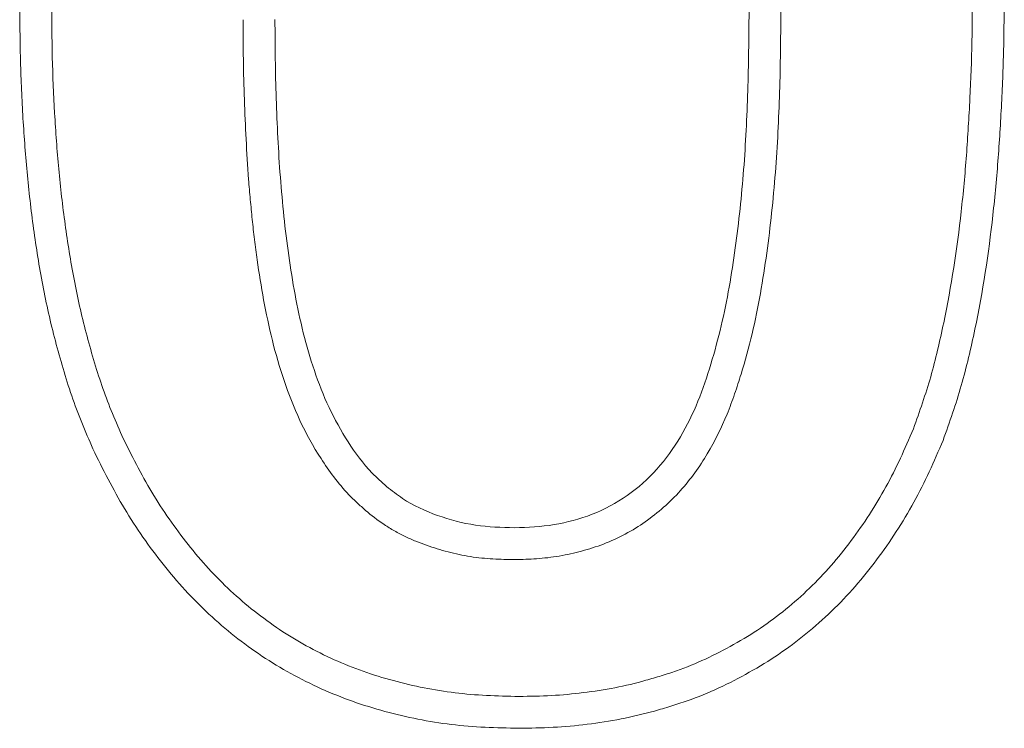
# Model space of a CAD drawing. Header units: metres. Extents: x 232680 to 233262, y 554200 to 554550.
# Tile 40 of 254: x 232746.66513 to 232746.67863, y 554425.78018 to 554425.7899. Entities that reach past the tile are written whole.
import ezdxf

# ---------------------------------------------------------------- set-up
doc = ezdxf.new("R2010")
doc.units = ezdxf.units.M
doc.layers.add('ACO tekst', color=251, linetype='Continuous', lineweight=9)

msp = doc.modelspace()

# ---------------------------------------------------------------- linework, layer by layer
at = {"layer": 'ACO tekst'}
for points, knots in [([(232746.678192, 554425.790385), (232746.67819, 554425.790121), (232746.678189, 554425.78986), (232746.678179, 554425.789341), (232746.67817, 554425.789082), (232746.678144, 554425.788561), (232746.678128, 554425.7883), (232746.67809, 554425.787782), (232746.678066, 554425.787525), (232746.67798, 554425.786754), (232746.677903, 554425.786245), (232746.677745, 554425.785493), (232746.677687, 554425.785243), (232746.677585, 554425.784883), (232746.677547, 554425.784765), (232746.677467, 554425.784529), (232746.677425, 554425.784411), (232746.677382, 554425.784291)], [0.0004611, 0.0004611, 0.0004611, 0.0004611, 0.125, 0.125, 0.25, 0.25, 0.375, 0.375, 0.5, 0.5, 0.75, 0.75, 0.875, 0.875, 0.9375, 0.9375, 0.9979929, 0.9979929, 0.9979929, 0.9979929]), ([(232746.678192, 554425.790385), (232746.67819, 554425.790121), (232746.678189, 554425.78986), (232746.678179, 554425.789341), (232746.67817, 554425.789082), (232746.678144, 554425.788561), (232746.678128, 554425.7883), (232746.67809, 554425.787782), (232746.678066, 554425.787525), (232746.67798, 554425.786754), (232746.677903, 554425.786245), (232746.677745, 554425.785493), (232746.677687, 554425.785243), (232746.677585, 554425.784883), (232746.677547, 554425.784765), (232746.677467, 554425.784529), (232746.677425, 554425.784411), (232746.677382, 554425.784291)], [0.0004611, 0.0004611, 0.0004611, 0.0004611, 0.125, 0.125, 0.25, 0.25, 0.375, 0.375, 0.5, 0.5, 0.75, 0.75, 0.875, 0.875, 0.9375, 0.9375, 0.9979929, 0.9979929, 0.9979929, 0.9979929]), ([(232746.678629, 554425.790385), (232746.678627, 554425.790121), (232746.678626, 554425.789857), (232746.678616, 554425.789328), (232746.678606, 554425.789064), (232746.67858, 554425.788536), (232746.678564, 554425.788272), (232746.678525, 554425.787745), (232746.678501, 554425.787482), (232746.678413, 554425.786694), (232746.678334, 554425.786171), (232746.678171, 554425.785395), (232746.678111, 554425.785137), (232746.678003, 554425.784756), (232746.677963, 554425.78463), (232746.677878, 554425.78438), (232746.677833, 554425.784256), (232746.677789, 554425.784131)], [0, 0, 0, 0, 0.125, 0.125, 0.25, 0.25, 0.375, 0.375, 0.5, 0.5, 0.75, 0.75, 0.875, 0.875, 0.9375, 0.9375, 1, 1, 1, 1]), ([(232746.678629, 554425.790385), (232746.678627, 554425.790121), (232746.678626, 554425.789857), (232746.678616, 554425.789328), (232746.678606, 554425.789064), (232746.67858, 554425.788536), (232746.678564, 554425.788272), (232746.678525, 554425.787745), (232746.678501, 554425.787482), (232746.678413, 554425.786694), (232746.678334, 554425.786171), (232746.678171, 554425.785395), (232746.678111, 554425.785137), (232746.678003, 554425.784756), (232746.677963, 554425.78463), (232746.677878, 554425.78438), (232746.677833, 554425.784256), (232746.677789, 554425.784131)], [0, 0, 0, 0, 0.125, 0.125, 0.25, 0.25, 0.375, 0.375, 0.5, 0.5, 0.75, 0.75, 0.875, 0.875, 0.9375, 0.9375, 1, 1, 1, 1]), ([(232746.666132, 554425.784014), (232746.666081, 554425.784134), (232746.666029, 554425.784254), (232746.66593, 554425.784496), (232746.665884, 554425.784619), (232746.665799, 554425.784866), (232746.66576, 554425.784991), (232746.665686, 554425.785242), (232746.665651, 554425.785368), (232746.665551, 554425.785747), (232746.665493, 554425.786002), (232746.665396, 554425.786516), (232746.665355, 554425.786774), (232746.665284, 554425.787292), (232746.665254, 554425.787552), (232746.665206, 554425.788073), (232746.665186, 554425.788334), (232746.665156, 554425.788856), (232746.665145, 554425.789117), (232746.665133, 554425.78964), (232746.665131, 554425.789901), (232746.665129, 554425.790162)], [0, 0, 0, 0, 0.0625, 0.0625, 0.125, 0.125, 0.1875, 0.1875, 0.25, 0.25, 0.375, 0.375, 0.5, 0.5, 0.625, 0.625, 0.75, 0.75, 0.875, 0.875, 1, 1, 1, 1]), ([(232746.666132, 554425.784014), (232746.666081, 554425.784134), (232746.666029, 554425.784254), (232746.66593, 554425.784496), (232746.665884, 554425.784619), (232746.665799, 554425.784866), (232746.66576, 554425.784991), (232746.665686, 554425.785242), (232746.665651, 554425.785368), (232746.665551, 554425.785747), (232746.665493, 554425.786002), (232746.665396, 554425.786516), (232746.665355, 554425.786774), (232746.665284, 554425.787292), (232746.665254, 554425.787552), (232746.665206, 554425.788073), (232746.665186, 554425.788334), (232746.665156, 554425.788856), (232746.665145, 554425.789117), (232746.665133, 554425.78964), (232746.665131, 554425.789901), (232746.665129, 554425.790162)], [0, 0, 0, 0, 0.0625, 0.0625, 0.125, 0.125, 0.1875, 0.1875, 0.25, 0.25, 0.375, 0.375, 0.5, 0.5, 0.625, 0.625, 0.75, 0.75, 0.875, 0.875, 1, 1, 1, 1]), ([(232746.666529, 554425.784197), (232746.666479, 554425.784314), (232746.66643, 554425.784428), (232746.666337, 554425.784655), (232746.666295, 554425.784768), (232746.666215, 554425.785), (232746.666178, 554425.785119), (232746.666106, 554425.785361), (232746.666072, 554425.785483), (232746.665976, 554425.785849), (232746.665921, 554425.786092), (232746.665827, 554425.786588), (232746.665787, 554425.786841), (232746.665717, 554425.787345), (232746.665688, 554425.787598), (232746.665641, 554425.788107), (232746.665622, 554425.788364), (232746.665592, 554425.788876), (232746.665582, 554425.789131), (232746.66557, 554425.789644), (232746.665568, 554425.789902), (232746.665565, 554425.790163)], [0.0017848, 0.0017848, 0.0017848, 0.0017848, 0.0625, 0.0625, 0.125, 0.125, 0.1875, 0.1875, 0.25, 0.25, 0.375, 0.375, 0.5, 0.5, 0.625, 0.625, 0.75, 0.75, 0.875, 0.875, 0.9994033, 0.9994033, 0.9994033, 0.9994033]), ([(232746.666529, 554425.784197), (232746.666479, 554425.784314), (232746.66643, 554425.784428), (232746.666337, 554425.784655), (232746.666295, 554425.784768), (232746.666215, 554425.785), (232746.666178, 554425.785119), (232746.666106, 554425.785361), (232746.666072, 554425.785483), (232746.665976, 554425.785849), (232746.665921, 554425.786092), (232746.665827, 554425.786588), (232746.665787, 554425.786841), (232746.665717, 554425.787345), (232746.665688, 554425.787598), (232746.665641, 554425.788107), (232746.665622, 554425.788364), (232746.665592, 554425.788876), (232746.665582, 554425.789131), (232746.66557, 554425.789644), (232746.665568, 554425.789902), (232746.665565, 554425.790163)], [0.0017848, 0.0017848, 0.0017848, 0.0017848, 0.0625, 0.0625, 0.125, 0.125, 0.1875, 0.1875, 0.25, 0.25, 0.375, 0.375, 0.5, 0.5, 0.625, 0.625, 0.75, 0.75, 0.875, 0.875, 0.9994033, 0.9994033, 0.9994033, 0.9994033]), ([(232746.671914, 554425.782932), (232746.672096, 554425.782938), (232746.672277, 554425.782945), (232746.672632, 554425.783005), (232746.672806, 554425.783052), (232746.673147, 554425.783182), (232746.673309, 554425.78327), (232746.673606, 554425.783479), (232746.673745, 554425.783601), (232746.674109, 554425.784009), (232746.674291, 554425.784333), (232746.674496, 554425.784834), (232746.674553, 554425.785005), (232746.674658, 554425.785351), (232746.674705, 554425.785525), (232746.67483, 554425.786054), (232746.674891, 554425.786412), (232746.674989, 554425.787126), (232746.675027, 554425.787485), (232746.675082, 554425.788203), (232746.6751, 554425.788563), (232746.675122, 554425.789284), (232746.675125, 554425.789645), (232746.675129, 554425.790006)], [0, 0, 0, 0, 0.0625, 0.0625, 0.125, 0.125, 0.1875, 0.1875, 0.25, 0.25, 0.375, 0.375, 0.4375, 0.4375, 0.5, 0.5, 0.625, 0.625, 0.75, 0.75, 0.875, 0.875, 1, 1, 1, 1]), ([(232746.671914, 554425.782932), (232746.672096, 554425.782938), (232746.672277, 554425.782945), (232746.672632, 554425.783005), (232746.672806, 554425.783052), (232746.673147, 554425.783182), (232746.673309, 554425.78327), (232746.673606, 554425.783479), (232746.673745, 554425.783601), (232746.674109, 554425.784009), (232746.674291, 554425.784333), (232746.674496, 554425.784834), (232746.674553, 554425.785005), (232746.674658, 554425.785351), (232746.674705, 554425.785525), (232746.67483, 554425.786054), (232746.674891, 554425.786412), (232746.674989, 554425.787126), (232746.675027, 554425.787485), (232746.675082, 554425.788203), (232746.6751, 554425.788563), (232746.675122, 554425.789284), (232746.675125, 554425.789645), (232746.675129, 554425.790006)], [0, 0, 0, 0, 0.0625, 0.0625, 0.125, 0.125, 0.1875, 0.1875, 0.25, 0.25, 0.375, 0.375, 0.4375, 0.4375, 0.5, 0.5, 0.625, 0.625, 0.75, 0.75, 0.875, 0.875, 1, 1, 1, 1]), ([(232746.671916, 554425.782495), (232746.67192, 554425.782495), (232746.671924, 554425.782495), (232746.671928, 554425.782495), (232746.672018, 554425.782498), (232746.672114, 554425.782501), (232746.672265, 554425.782512), (232746.672317, 554425.782516), (232746.672422, 554425.782528), (232746.672475, 554425.782536), (232746.672632, 554425.782562), (232746.672734, 554425.782586), (232746.672933, 554425.78264), (232746.673033, 554425.782671), (232746.673234, 554425.782748), (232746.673336, 554425.782794), (232746.673528, 554425.782897), (232746.673619, 554425.782954), (232746.673793, 554425.783076), (232746.673877, 554425.783142), (232746.674038, 554425.783284), (232746.674115, 554425.78336), (232746.674329, 554425.783599), (232746.674452, 554425.783771), (232746.674661, 554425.784123), (232746.67475, 554425.784303), (232746.674865, 554425.784582), (232746.674899, 554425.784675), (232746.674963, 554425.784859), (232746.674992, 554425.784949), (232746.675075, 554425.785221), (232746.675126, 554425.785405), (232746.675258, 554425.785962), (232746.67532, 554425.786331), (232746.675422, 554425.787067), (232746.675461, 554425.787435), (232746.675518, 554425.788173), (232746.675536, 554425.788541), (232746.675559, 554425.789275), (232746.675562, 554425.789641), (232746.675565, 554425.790002), (232746.675565, 554425.790003), (232746.675565, 554425.790004), (232746.675565, 554425.790005)], [-0.001354, -0.001354, -0.001354, -0.001354, 0, 0, 0, 0.03125, 0.03125, 0.046875, 0.046875, 0.0625, 0.0625, 0.09375, 0.09375, 0.125, 0.125, 0.15625, 0.15625, 0.1875, 0.1875, 0.21875, 0.21875, 0.25, 0.25, 0.3125, 0.3125, 0.375, 0.375, 0.40625, 0.40625, 0.4375, 0.4375, 0.5, 0.5, 0.625, 0.625, 0.75, 0.75, 0.875, 0.875, 1, 1, 1, 1.000261, 1.000261, 1.000261, 1.000261]), ([(232746.671916, 554425.782495), (232746.67192, 554425.782495), (232746.671924, 554425.782495), (232746.671928, 554425.782495), (232746.672018, 554425.782498), (232746.672114, 554425.782501), (232746.672265, 554425.782512), (232746.672317, 554425.782516), (232746.672422, 554425.782528), (232746.672475, 554425.782536), (232746.672632, 554425.782562), (232746.672734, 554425.782586), (232746.672933, 554425.78264), (232746.673033, 554425.782671), (232746.673234, 554425.782748), (232746.673336, 554425.782794), (232746.673528, 554425.782897), (232746.673619, 554425.782954), (232746.673793, 554425.783076), (232746.673877, 554425.783142), (232746.674038, 554425.783284), (232746.674115, 554425.78336), (232746.674329, 554425.783599), (232746.674452, 554425.783771), (232746.674661, 554425.784123), (232746.67475, 554425.784303), (232746.674865, 554425.784582), (232746.674899, 554425.784675), (232746.674963, 554425.784859), (232746.674992, 554425.784949), (232746.675075, 554425.785221), (232746.675126, 554425.785405), (232746.675258, 554425.785962), (232746.67532, 554425.786331), (232746.675422, 554425.787067), (232746.675461, 554425.787435), (232746.675518, 554425.788173), (232746.675536, 554425.788541), (232746.675559, 554425.789275), (232746.675562, 554425.789641), (232746.675565, 554425.790002), (232746.675565, 554425.790003), (232746.675565, 554425.790004), (232746.675565, 554425.790005)], [-0.001354, -0.001354, -0.001354, -0.001354, 0, 0, 0, 0.03125, 0.03125, 0.046875, 0.046875, 0.0625, 0.0625, 0.09375, 0.09375, 0.125, 0.125, 0.15625, 0.15625, 0.1875, 0.1875, 0.21875, 0.21875, 0.25, 0.25, 0.3125, 0.3125, 0.375, 0.375, 0.40625, 0.40625, 0.4375, 0.4375, 0.5, 0.5, 0.625, 0.625, 0.75, 0.75, 0.875, 0.875, 1, 1, 1, 1.000261, 1.000261, 1.000261, 1.000261]), ([(232746.668192, 554425.7899), (232746.668192, 554425.78972), (232746.668192, 554425.789538), (232746.668198, 554425.789171), (232746.668203, 554425.788988), (232746.668216, 554425.788623), (232746.668224, 554425.788442), (232746.668242, 554425.788078), (232746.668252, 554425.787895), (232746.668274, 554425.787617), (232746.668282, 554425.787525), (232746.668299, 554425.787342), (232746.668308, 554425.787252), (232746.668326, 554425.78707), (232746.668336, 554425.786978), (232746.668358, 554425.786793), (232746.66837, 554425.786699), (232746.668411, 554425.786422), (232746.66844, 554425.786243), (232746.668507, 554425.785874), (232746.668547, 554425.785687), (232746.668639, 554425.785318), (232746.668692, 554425.785134), (232746.668816, 554425.784767), (232746.668887, 554425.784583), (232746.669056, 554425.784223), (232746.669152, 554425.784049), (232746.669314, 554425.783796), (232746.669372, 554425.783711), (232746.669499, 554425.783546), (232746.669568, 554425.783464), (232746.669679, 554425.783347), (232746.669717, 554425.78331), (232746.669794, 554425.783239), (232746.669832, 554425.783204), (232746.66995, 554425.783104), (232746.670035, 554425.783038), (232746.670172, 554425.782946), (232746.670219, 554425.782917), (232746.670316, 554425.782862), (232746.670365, 554425.782836), (232746.670464, 554425.782789), (232746.670513, 554425.782767), (232746.67061, 554425.782728), (232746.670658, 554425.782709), (232746.670803, 554425.782658), (232746.670901, 554425.782627), (232746.671102, 554425.782575), (232746.671205, 554425.782553), (232746.671413, 554425.782521), (232746.671517, 554425.782511), (232746.671719, 554425.782499), (232746.671814, 554425.782497), (232746.671904, 554425.782495), (232746.671908, 554425.782495), (232746.671912, 554425.782495), (232746.671916, 554425.782495)], [0, 0, 0, 0, 0.0625, 0.0625, 0.125, 0.125, 0.1875, 0.1875, 0.25, 0.25, 0.28125, 0.28125, 0.3125, 0.3125, 0.34375, 0.34375, 0.375, 0.375, 0.4375, 0.4375, 0.5, 0.5, 0.5625, 0.5625, 0.625, 0.625, 0.6875, 0.6875, 0.71875, 0.71875, 0.75, 0.75, 0.765625, 0.765625, 0.78125, 0.78125, 0.8125, 0.8125, 0.828125, 0.828125, 0.84375, 0.84375, 0.859375, 0.859375, 0.875, 0.875, 0.90625, 0.90625, 0.9375, 0.9375, 0.96875, 0.96875, 1, 1, 1, 1.001363, 1.001363, 1.001363, 1.001363]), ([(232746.668192, 554425.7899), (232746.668192, 554425.78972), (232746.668192, 554425.789538), (232746.668198, 554425.789171), (232746.668203, 554425.788988), (232746.668216, 554425.788623), (232746.668224, 554425.788442), (232746.668242, 554425.788078), (232746.668252, 554425.787895), (232746.668274, 554425.787617), (232746.668282, 554425.787525), (232746.668299, 554425.787342), (232746.668308, 554425.787252), (232746.668326, 554425.78707), (232746.668336, 554425.786978), (232746.668358, 554425.786793), (232746.66837, 554425.786699), (232746.668411, 554425.786422), (232746.66844, 554425.786243), (232746.668507, 554425.785874), (232746.668547, 554425.785687), (232746.668639, 554425.785318), (232746.668692, 554425.785134), (232746.668816, 554425.784767), (232746.668887, 554425.784583), (232746.669056, 554425.784223), (232746.669152, 554425.784049), (232746.669314, 554425.783796), (232746.669372, 554425.783711), (232746.669499, 554425.783546), (232746.669568, 554425.783464), (232746.669679, 554425.783347), (232746.669717, 554425.78331), (232746.669794, 554425.783239), (232746.669832, 554425.783204), (232746.66995, 554425.783104), (232746.670035, 554425.783038), (232746.670172, 554425.782946), (232746.670219, 554425.782917), (232746.670316, 554425.782862), (232746.670365, 554425.782836), (232746.670464, 554425.782789), (232746.670513, 554425.782767), (232746.67061, 554425.782728), (232746.670658, 554425.782709), (232746.670803, 554425.782658), (232746.670901, 554425.782627), (232746.671102, 554425.782575), (232746.671205, 554425.782553), (232746.671413, 554425.782521), (232746.671517, 554425.782511), (232746.671719, 554425.782499), (232746.671814, 554425.782497), (232746.671904, 554425.782495), (232746.671908, 554425.782495), (232746.671912, 554425.782495), (232746.671916, 554425.782495)], [0, 0, 0, 0, 0.0625, 0.0625, 0.125, 0.125, 0.1875, 0.1875, 0.25, 0.25, 0.28125, 0.28125, 0.3125, 0.3125, 0.34375, 0.34375, 0.375, 0.375, 0.4375, 0.4375, 0.5, 0.5, 0.5625, 0.5625, 0.625, 0.625, 0.6875, 0.6875, 0.71875, 0.71875, 0.75, 0.75, 0.765625, 0.765625, 0.78125, 0.78125, 0.8125, 0.8125, 0.828125, 0.828125, 0.84375, 0.84375, 0.859375, 0.859375, 0.875, 0.875, 0.90625, 0.90625, 0.9375, 0.9375, 0.96875, 0.96875, 1, 1, 1, 1.001363, 1.001363, 1.001363, 1.001363]), ([(232746.668629, 554425.789901), (232746.668629, 554425.78954), (232746.668633, 554425.78918), (232746.668659, 554425.78846), (232746.668675, 554425.7881), (232746.668716, 554425.787561), (232746.668733, 554425.787382), (232746.66877, 554425.787023), (232746.668791, 554425.786844), (232746.668869, 554425.786309), (232746.66893, 554425.785954), (232746.669061, 554425.785431), (232746.669111, 554425.785258), (232746.669227, 554425.784916), (232746.669293, 554425.784746), (232746.669447, 554425.78442), (232746.669534, 554425.784262), (232746.669729, 554425.783958), (232746.669838, 554425.783812), (232746.670025, 554425.783618), (232746.670091, 554425.783557), (232746.670229, 554425.783441), (232746.670301, 554425.783385), (232746.670526, 554425.783236), (232746.670689, 554425.783162), (232746.671026, 554425.783042), (232746.671202, 554425.782995), (232746.671555, 554425.782942), (232746.671734, 554425.782936), (232746.671914, 554425.782932)], [0, 0, 0, 0, 0.125, 0.125, 0.25, 0.25, 0.3125, 0.3125, 0.375, 0.375, 0.5, 0.5, 0.5625, 0.5625, 0.625, 0.625, 0.6875, 0.6875, 0.75, 0.75, 0.78125, 0.78125, 0.8125, 0.8125, 0.875, 0.875, 0.9375, 0.9375, 1, 1, 1, 1]), ([(232746.668629, 554425.789901), (232746.668629, 554425.78954), (232746.668633, 554425.78918), (232746.668659, 554425.78846), (232746.668675, 554425.7881), (232746.668716, 554425.787561), (232746.668733, 554425.787382), (232746.66877, 554425.787023), (232746.668791, 554425.786844), (232746.668869, 554425.786309), (232746.66893, 554425.785954), (232746.669061, 554425.785431), (232746.669111, 554425.785258), (232746.669227, 554425.784916), (232746.669293, 554425.784746), (232746.669447, 554425.78442), (232746.669534, 554425.784262), (232746.669729, 554425.783958), (232746.669838, 554425.783812), (232746.670025, 554425.783618), (232746.670091, 554425.783557), (232746.670229, 554425.783441), (232746.670301, 554425.783385), (232746.670526, 554425.783236), (232746.670689, 554425.783162), (232746.671026, 554425.783042), (232746.671202, 554425.782995), (232746.671555, 554425.782942), (232746.671734, 554425.782936), (232746.671914, 554425.782932)], [0, 0, 0, 0, 0.125, 0.125, 0.25, 0.25, 0.3125, 0.3125, 0.375, 0.375, 0.5, 0.5, 0.5625, 0.5625, 0.625, 0.625, 0.6875, 0.6875, 0.75, 0.75, 0.78125, 0.78125, 0.8125, 0.8125, 0.875, 0.875, 0.9375, 0.9375, 1, 1, 1, 1]), ([(232746.677382, 554425.784291), (232746.677322, 554425.784151), (232746.677264, 554425.784015), (232746.677142, 554425.783752), (232746.677076, 554425.783622), (232746.676934, 554425.783364), (232746.676859, 554425.783238), (232746.676701, 554425.782993), (232746.676617, 554425.782873), (232746.676441, 554425.782638), (232746.676349, 554425.782523), (232746.67616, 554425.782306), (232746.676061, 554425.782203), (232746.675748, 554425.781902), (232746.675523, 554425.781716), (232746.67517, 554425.781478), (232746.675046, 554425.781403), (232746.674788, 554425.781259), (232746.67466, 554425.781192), (232746.674401, 554425.781072), (232746.674269, 554425.781019), (232746.674065, 554425.780947), (232746.673996, 554425.780924), (232746.673856, 554425.780881), (232746.673785, 554425.78086), (232746.673571, 554425.7808), (232746.673431, 554425.780766), (232746.673148, 554425.780711), (232746.673003, 554425.780689), (232746.67271, 554425.780653), (232746.672565, 554425.780639), (232746.672276, 554425.780624), (232746.672127, 554425.780621), (232746.671974, 554425.780619)], [0.001694, 0.001694, 0.001694, 0.001694, 0.0625, 0.0625, 0.125, 0.125, 0.1875, 0.1875, 0.25, 0.25, 0.3125, 0.3125, 0.375, 0.375, 0.5, 0.5, 0.5625, 0.5625, 0.625, 0.625, 0.6875, 0.6875, 0.71875, 0.71875, 0.75, 0.75, 0.8125, 0.8125, 0.875, 0.875, 0.9375, 0.9375, 0.9988348, 0.9988348, 0.9988348, 0.9988348]), ([(232746.677382, 554425.784291), (232746.677322, 554425.784151), (232746.677264, 554425.784015), (232746.677142, 554425.783752), (232746.677076, 554425.783622), (232746.676934, 554425.783364), (232746.676859, 554425.783238), (232746.676701, 554425.782993), (232746.676617, 554425.782873), (232746.676441, 554425.782638), (232746.676349, 554425.782523), (232746.67616, 554425.782306), (232746.676061, 554425.782203), (232746.675748, 554425.781902), (232746.675523, 554425.781716), (232746.67517, 554425.781478), (232746.675046, 554425.781403), (232746.674788, 554425.781259), (232746.67466, 554425.781192), (232746.674401, 554425.781072), (232746.674269, 554425.781019), (232746.674065, 554425.780947), (232746.673996, 554425.780924), (232746.673856, 554425.780881), (232746.673785, 554425.78086), (232746.673571, 554425.7808), (232746.673431, 554425.780766), (232746.673148, 554425.780711), (232746.673003, 554425.780689), (232746.67271, 554425.780653), (232746.672565, 554425.780639), (232746.672276, 554425.780624), (232746.672127, 554425.780621), (232746.671974, 554425.780619)], [0.001694, 0.001694, 0.001694, 0.001694, 0.0625, 0.0625, 0.125, 0.125, 0.1875, 0.1875, 0.25, 0.25, 0.3125, 0.3125, 0.375, 0.375, 0.5, 0.5, 0.5625, 0.5625, 0.625, 0.625, 0.6875, 0.6875, 0.71875, 0.71875, 0.75, 0.75, 0.8125, 0.8125, 0.875, 0.875, 0.9375, 0.9375, 0.9988348, 0.9988348, 0.9988348, 0.9988348]), ([(232746.671974, 554425.780619), (232746.671822, 554425.780622), (232746.671674, 554425.780626), (232746.671383, 554425.78064), (232746.671241, 554425.780652), (232746.670813, 554425.780703), (232746.670531, 554425.78076), (232746.670112, 554425.780874), (232746.669973, 554425.780917), (232746.669703, 554425.781012), (232746.669571, 554425.781065), (232746.669181, 554425.78124), (232746.668929, 554425.781379), (232746.668456, 554425.781694), (232746.66823, 554425.781874), (232746.667916, 554425.782166), (232746.667816, 554425.782267), (232746.667622, 554425.782479), (232746.667528, 554425.78259), (232746.667257, 554425.782931), (232746.667091, 554425.78317), (232746.666867, 554425.783544), (232746.666797, 554425.78367), (232746.666661, 554425.783929), (232746.666596, 554425.784062), (232746.666529, 554425.784197)], [0.0011794, 0.0011794, 0.0011794, 0.0011794, 0.0625, 0.0625, 0.125, 0.125, 0.25, 0.25, 0.3125, 0.3125, 0.375, 0.375, 0.5, 0.5, 0.625, 0.625, 0.6875, 0.6875, 0.75, 0.75, 0.875, 0.875, 0.9375, 0.9375, 0.9984912, 0.9984912, 0.9984912, 0.9984912]), ([(232746.671974, 554425.780619), (232746.671822, 554425.780622), (232746.671674, 554425.780626), (232746.671383, 554425.78064), (232746.671241, 554425.780652), (232746.670813, 554425.780703), (232746.670531, 554425.78076), (232746.670112, 554425.780874), (232746.669973, 554425.780917), (232746.669703, 554425.781012), (232746.669571, 554425.781065), (232746.669181, 554425.78124), (232746.668929, 554425.781379), (232746.668456, 554425.781694), (232746.66823, 554425.781874), (232746.667916, 554425.782166), (232746.667816, 554425.782267), (232746.667622, 554425.782479), (232746.667528, 554425.78259), (232746.667257, 554425.782931), (232746.667091, 554425.78317), (232746.666867, 554425.783544), (232746.666797, 554425.78367), (232746.666661, 554425.783929), (232746.666596, 554425.784062), (232746.666529, 554425.784197)], [0.0011794, 0.0011794, 0.0011794, 0.0011794, 0.0625, 0.0625, 0.125, 0.125, 0.25, 0.25, 0.3125, 0.3125, 0.375, 0.375, 0.5, 0.5, 0.625, 0.625, 0.6875, 0.6875, 0.75, 0.75, 0.875, 0.875, 0.9375, 0.9375, 0.9984912, 0.9984912, 0.9984912, 0.9984912]), ([(232746.671972, 554425.780182), (232746.671818, 554425.780186), (232746.671663, 554425.780189), (232746.671354, 554425.780204), (232746.6712, 554425.780217), (232746.670739, 554425.780272), (232746.670435, 554425.780333), (232746.669987, 554425.780455), (232746.669839, 554425.780501), (232746.669547, 554425.780604), (232746.669403, 554425.780662), (232746.66898, 554425.780852), (232746.668708, 554425.781002), (232746.668193, 554425.781345), (232746.66795, 554425.781538), (232746.66761, 554425.781854), (232746.667501, 554425.781964), (232746.667292, 554425.782193), (232746.667192, 554425.782311), (232746.666903, 554425.782674), (232746.666726, 554425.782929), (232746.666487, 554425.783327), (232746.666412, 554425.783462), (232746.666269, 554425.783736), (232746.666201, 554425.783875), (232746.666132, 554425.784014)], [0, 0, 0, 0, 0.0625, 0.0625, 0.125, 0.125, 0.25, 0.25, 0.3125, 0.3125, 0.375, 0.375, 0.5, 0.5, 0.625, 0.625, 0.6875, 0.6875, 0.75, 0.75, 0.875, 0.875, 0.9375, 0.9375, 1, 1, 1, 1]), ([(232746.671972, 554425.780182), (232746.671818, 554425.780186), (232746.671663, 554425.780189), (232746.671354, 554425.780204), (232746.6712, 554425.780217), (232746.670739, 554425.780272), (232746.670435, 554425.780333), (232746.669987, 554425.780455), (232746.669839, 554425.780501), (232746.669547, 554425.780604), (232746.669403, 554425.780662), (232746.66898, 554425.780852), (232746.668708, 554425.781002), (232746.668193, 554425.781345), (232746.66795, 554425.781538), (232746.66761, 554425.781854), (232746.667501, 554425.781964), (232746.667292, 554425.782193), (232746.667192, 554425.782311), (232746.666903, 554425.782674), (232746.666726, 554425.782929), (232746.666487, 554425.783327), (232746.666412, 554425.783462), (232746.666269, 554425.783736), (232746.666201, 554425.783875), (232746.666132, 554425.784014)], [0, 0, 0, 0, 0.0625, 0.0625, 0.125, 0.125, 0.25, 0.25, 0.3125, 0.3125, 0.375, 0.375, 0.5, 0.5, 0.625, 0.625, 0.6875, 0.6875, 0.75, 0.75, 0.875, 0.875, 0.9375, 0.9375, 1, 1, 1, 1]), ([(232746.677789, 554425.784131), (232746.677727, 554425.783987), (232746.677666, 554425.783843), (232746.677534, 554425.783559), (232746.677463, 554425.78342), (232746.677312, 554425.783145), (232746.677232, 554425.783011), (232746.677062, 554425.782747), (232746.676972, 554425.782619), (232746.676784, 554425.782368), (232746.676687, 554425.782246), (232746.676481, 554425.78201), (232746.676373, 554425.781897), (232746.676034, 554425.781571), (232746.675791, 554425.781371), (232746.675402, 554425.781108), (232746.675268, 554425.781027), (232746.674995, 554425.780874), (232746.674856, 554425.780801), (232746.674572, 554425.78067), (232746.674426, 554425.780611), (232746.674205, 554425.780533), (232746.67413, 554425.780508), (232746.673981, 554425.780462), (232746.673906, 554425.78044), (232746.673679, 554425.780377), (232746.673527, 554425.78034), (232746.67322, 554425.78028), (232746.673065, 554425.780256), (232746.672754, 554425.780218), (232746.672598, 554425.780204), (232746.672285, 554425.780187), (232746.672129, 554425.780185), (232746.671972, 554425.780182)], [0, 0, 0, 0, 0.0625, 0.0625, 0.125, 0.125, 0.1875, 0.1875, 0.25, 0.25, 0.3125, 0.3125, 0.375, 0.375, 0.5, 0.5, 0.5625, 0.5625, 0.625, 0.625, 0.6875, 0.6875, 0.71875, 0.71875, 0.75, 0.75, 0.8125, 0.8125, 0.875, 0.875, 0.9375, 0.9375, 1, 1, 1, 1]), ([(232746.677789, 554425.784131), (232746.677727, 554425.783987), (232746.677666, 554425.783843), (232746.677534, 554425.783559), (232746.677463, 554425.78342), (232746.677312, 554425.783145), (232746.677232, 554425.783011), (232746.677062, 554425.782747), (232746.676972, 554425.782619), (232746.676784, 554425.782368), (232746.676687, 554425.782246), (232746.676481, 554425.78201), (232746.676373, 554425.781897), (232746.676034, 554425.781571), (232746.675791, 554425.781371), (232746.675402, 554425.781108), (232746.675268, 554425.781027), (232746.674995, 554425.780874), (232746.674856, 554425.780801), (232746.674572, 554425.78067), (232746.674426, 554425.780611), (232746.674205, 554425.780533), (232746.67413, 554425.780508), (232746.673981, 554425.780462), (232746.673906, 554425.78044), (232746.673679, 554425.780377), (232746.673527, 554425.78034), (232746.67322, 554425.78028), (232746.673065, 554425.780256), (232746.672754, 554425.780218), (232746.672598, 554425.780204), (232746.672285, 554425.780187), (232746.672129, 554425.780185), (232746.671972, 554425.780182)], [0, 0, 0, 0, 0.0625, 0.0625, 0.125, 0.125, 0.1875, 0.1875, 0.25, 0.25, 0.3125, 0.3125, 0.375, 0.375, 0.5, 0.5, 0.5625, 0.5625, 0.625, 0.625, 0.6875, 0.6875, 0.71875, 0.71875, 0.75, 0.75, 0.8125, 0.8125, 0.875, 0.875, 0.9375, 0.9375, 1, 1, 1, 1])]:
    msp.add_open_spline(points, degree=3, knots=knots, dxfattribs=at)

doc.saveas('drawing.dxf')
